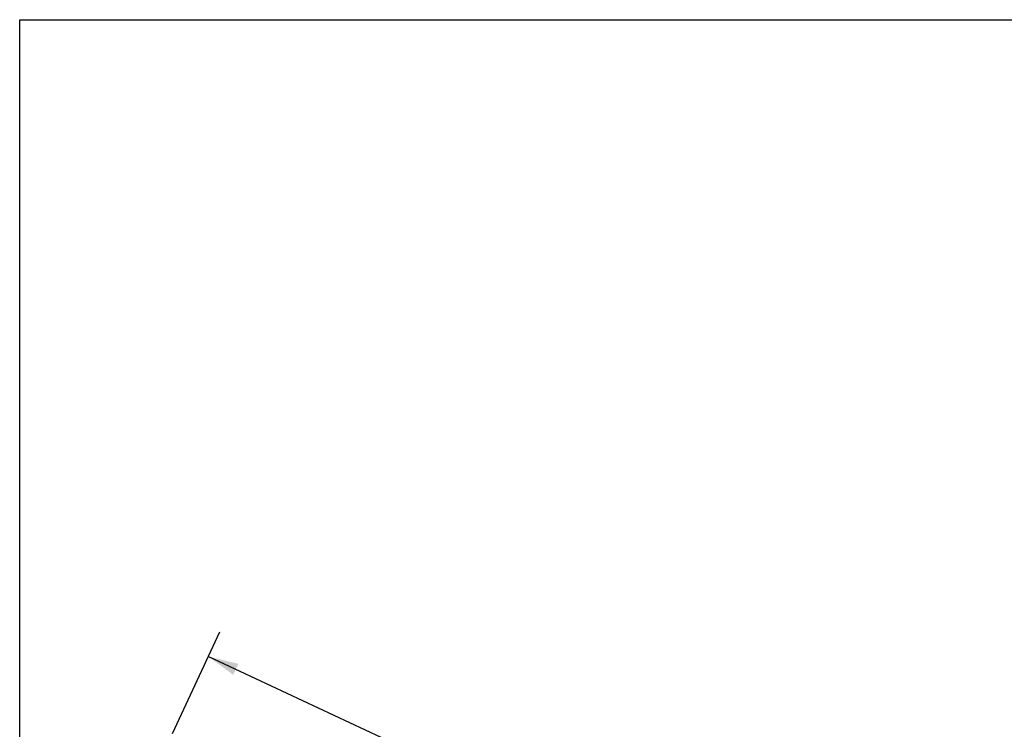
# Model space of a CAD drawing. Header units: inches. Extents: x 0 to 198, y 0 to 128.
# Tile 7 of 102: x 0 to 38, y 101 to 128. Entities that reach past the tile are written whole.
import ezdxf

# ---------------------------------------------------------------- set-up
doc = ezdxf.new("R2010")
doc.units = ezdxf.units.IN
doc.header["$LTSCALE"] = 10.872093
doc.header["$MEASUREMENT"] = 0
doc.layers.get('0').update_dxf_attribs({"linetype": 'CONTINUOUS'})
doc.layers.add('DIMENSIONS', color=7, linetype='CONTINUOUS')
doc.styles.get("Standard").update_dxf_attribs({"font": 'arial.ttf'})
doc.dimstyles.new('DIMSTYLE_1', dxfattribs={"dimtxt": 0.872093, "dimasz": 1.162791, "dimexe": 0.09, "dimexo": 0.07, "dimgap": 0.0375, "dimtad": 0, "dimtih": 1, "dimtoh": 1, "dimzin": 4, "dimdsep": 46, "dimtxsty": 'Standard', "dimblk": '_FILLED', "dimblk1": '_FILLED', "dimblk2": '_FILLED', "dimcen": 0.09, "dimazin": 1, "dimtfac": 1, "dimtofl": 0, "dimtmove": 0, "dimatfit": 3, "dimldrblk": '_FILLED', "dimfxl": 0, "dimtolj": 1, "dimtzin": 4, "dimarcsym": 0})

# ---------------------------------------------------------------- blocks, each defined once
blk = doc.blocks.new('_FILLED')
at = {"color": 0, "linetype": 'ByBlock'}
blk.add_solid([(0, 0), (-1, 0.2), (-1, -0.2)], dxfattribs=at)
blk = doc.blocks.new('*D2')
at = {"layer": 'DIMENSIONS', "color": 2, "linetype": 'Continuous'}
for p, q in [((5.87, 100.494), (7.689, 104.396)), ((7.247, 103.447), (16.68, 99.048)), ((29.854, 92.905), (23.008, 96.098)), ((28.477, 89.952), (30.297, 93.854))]:
    blk.add_line(p, q, dxfattribs=at)
at = {"layer": 'DIMENSIONS', "color": 2, "linetype": 'Continuous', "xscale": 1.1627906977, "yscale": 1.1627906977, "zscale": 1.1627906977}
for p, rotation in [((7.247, 103.447), 155), ((29.854, 92.905), 335)]:
    blk.add_blockref('_FILLED', p, dxfattribs=dict(at, rotation=rotation))
at = {"layer": 'DIMENSIONS', "color": 2, "linetype": 'Continuous', "insert": (18.551, 98.612), "char_height": 0.8721, "width": 8.04336, "attachment_point": 2, "line_spacing_factor": 0.9}
blk.add_mtext('24.94\\PSLOPE DOOR', dxfattribs=at)

msp = doc.modelspace()

# ---------------------------------------------------------------- linework, layer by layer
at = {"color": 7, "linetype": 'Continuous'}
for p, q in [((0, 0), (0, 127.907)), ((0, 127.907), (197.674, 127.907))]:
    msp.add_line(p, q, dxfattribs=at)

# ---------------------------------------------------------------- dimensions: what is measured, and where the dimension line sits
at = {"layer": 'DIMENSIONS', "color": 2, "linetype": 'Continuous'}
dim = msp.add_linear_dim(base=(7.2468, 103.4473), p1=(28.4479, 89.8888), p2=(5.8402, 100.431), angle=155, text='<>\\PSLOPE DOOR', dimstyle='DIMSTYLE_1', dxfattribs=at)
dim.commit()
dim.dimension.update_dxf_attribs({"geometry": '*D2', "text_midpoint": (18.5506, 97.5222), "dimtype": 160})

doc.saveas('drawing.dxf')
